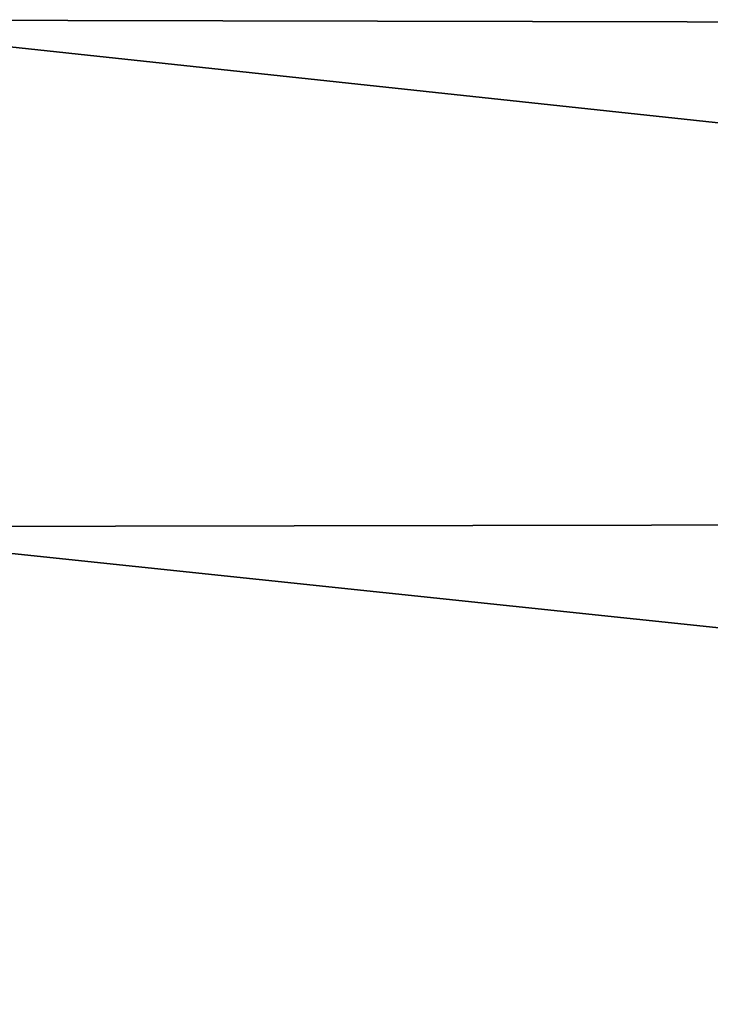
# Model space of a CAD drawing. Header units: metres. Extents: x 59 to 125, y -85 to 130.
# Tile 73 of 125: x 74.28 to 76.74, y -37.96 to -34.46. Entities that reach past the tile are written whole.
import ezdxf

# ---------------------------------------------------------------- set-up
doc = ezdxf.new("R2010")
doc.units = ezdxf.units.M
doc.layers.add('solid_20664500_510', color=7, linetype='CONTINUOUS')

msp = doc.modelspace()

# ---------------------------------------------------------------- linework, layer by layer
at = {"layer": 'solid_20664500_510'}
for points in [[(73.349998, -32.714363, 12.95255), (89.895042, -34.494755, 13.081908), (89.89505, -32.817223, 12.512468)], [(73.349998, -32.714363, 12.95255), (73.349998, -34.458122, 13.533724), (89.895042, -34.494755, 13.081908)], [(73.349998, -32.714386, -12.952447), (89.894997, -32.817169, -12.512449), (89.894981, -34.494717, -13.0819)], [(73.349998, -34.45813, -13.533614), (73.349998, -32.714386, -12.952447), (89.894981, -34.494717, -13.0819)], [(73.349998, -34.458122, 13.533724), (89.895035, -36.232258, 13.427515), (89.895042, -34.494755, 13.081908)], [(73.349998, -34.458122, 13.533724), (73.349998, -36.263023, 13.881265), (89.895035, -36.232258, 13.427515)], [(73.349998, -34.45813, -13.533614), (89.894981, -34.494717, -13.0819), (89.894974, -36.232239, -13.427514)], [(73.349998, -36.26302, -13.881152), (73.349998, -34.45813, -13.533614), (89.894974, -36.232239, -13.427514)], [(73.349998, -36.26302, -13.881152), (89.894974, -36.232239, -13.427514), (89.895012, -38, -13.543378)], [(73.349998, -36.263023, 13.881265), (89.895012, -38, 13.543378), (89.895035, -36.232258, 13.427515)], [(73.349998, -38.097889, -13.989064), (73.349998, -36.26302, -13.881152), (89.895012, -38, -13.543378)], [(73.349998, -36.263023, 13.881265), (73.349998, -38.097912, 13.989176), (89.895012, -38, 13.543378)]]:
    msp.add_3dface(points, dxfattribs=at)

doc.saveas('drawing.dxf')
